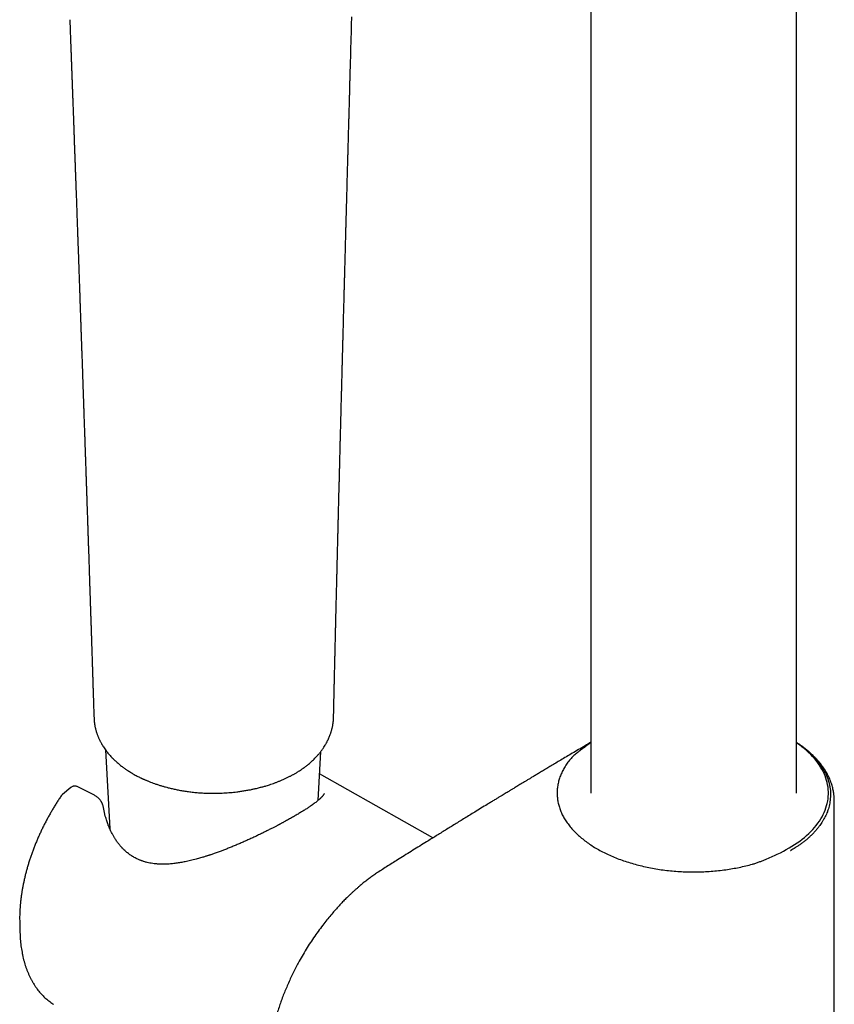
# Model space of a CAD drawing. Header units: millimetres. Extents: x 8 to 937, y 12 to 1913.
# Tile 5 of 25: x 705 to 792, y 548 to 653. Entities that reach past the tile are written whole.
import ezdxf

# ---------------------------------------------------------------- set-up
doc = ezdxf.new("R2010")
doc.units = ezdxf.units.MM

msp = doc.modelspace()

# ---------------------------------------------------------------- linework, layer by layer
at = {"color": 7, "linetype": 'Continuous', "lineweight": 30}
for p, q in [((765.68, 825.78), (765.68, 570.92)), ((787.58, 570.92), (787.58, 825.78)), ((712.69, 578.94), (712.69, 578.91)), ((712.69, 578.92), (712.69, 578.88)), ((738.21, 578.94), (738.21, 578.97)), ((713.93, 575.51), (714.38, 567.09)), ((736.58, 570.13), (736.86, 575.33)), ((765.36, 576.07), (765.36, 576.06)), ((748.82, 566.14), (736.73, 572.95)), ((710.23, 571.52), (709.32, 570.77)), ((710.23, 571.52), (710.24, 571.53)), ((712.73, 570.68), (710.9, 571.6)), ((709.33, 570.77), (709.29, 570.74)), ((791.63, 492.8), (791.63, 570.08)), ((786.98, 564.74), (786.95, 564.77)), ((785.55, 564.41), (785.55, 564.41)), ((704.77, 557.28), (704.79, 556.25))]:
    msp.add_line(p, q, dxfattribs=at)
at = {"color": 7, "linetype": 'Continuous', "lineweight": 30, "flags": 128}
for points in [[(765.68, 576.29), (765.63, 576.26), (765.36, 576.07)], [(785.55, 564.41), (785.88, 564.56), (786.2, 564.73), (786.51, 564.89), (786.82, 565.06), (787.11, 565.24), (787.4, 565.42), (787.68, 565.61), (787.94, 565.8), (788.2, 565.99), (788.45, 566.19), (788.68, 566.4), (788.91, 566.61), (789.13, 566.82), (789.33, 567.03), (789.52, 567.25), (789.71, 567.47), (789.88, 567.7), (790.04, 567.93), (790.18, 568.16), (790.32, 568.39), (790.44, 568.62), (790.55, 568.86), (790.65, 569.1), (790.74, 569.34), (790.81, 569.58), (790.88, 569.82), (790.93, 570.07), (790.96, 570.31), (790.99, 570.56), (791, 570.8), (791, 571.05), (790.99, 571.29), (790.96, 571.54), (790.92, 571.78), (790.87, 572.03), (790.81, 572.27), (790.73, 572.51), (790.65, 572.75), (790.55, 572.99), (790.43, 573.23), (790.31, 573.46), (790.17, 573.69), (790.02, 573.92), (789.86, 574.15), (789.69, 574.38), (789.51, 574.6), (789.32, 574.82), (789.11, 575.03), (788.89, 575.24), (788.67, 575.45), (788.43, 575.65), (788.18, 575.85), (787.92, 576.05), (787.66, 576.24), (787.58, 576.29)]]:
    msp.add_lwpolyline(points, dxfattribs=at)
at = {"color": 7, "linetype": 'Continuous', "lineweight": 30}
for centre, radius, start, end in [((720.35, 557.57), 15.59, 177.9372, 181.0678), ((721.17, 556.56), 16.39, 177.9915, 182.6399)]:
    msp.add_arc(centre, radius, start, end, dxfattribs=at)
for points, knots in [([(710.11, 653.36), (710.11, 653.34), (710.11, 653.26), (710.11, 653.12), (710.12, 652.94), (710.13, 652.8), (710.13, 652.68), (710.14, 652.54), (710.14, 652.34), (710.15, 652.09), (710.16, 651.82), (710.17, 651.52), (710.18, 651.2), (710.2, 650.86), (710.21, 650.49), (710.23, 650.12), (710.24, 649.73), (710.25, 649.33), (710.27, 648.93), (710.28, 648.52), (710.3, 648.16), (710.31, 647.88), (710.31, 647.67), (710.32, 647.49), (710.33, 647.33), (710.33, 647.18), (710.34, 647), (710.35, 646.76), (710.36, 646.46), (710.37, 646.1), (710.39, 645.67), (710.41, 645.2), (710.42, 644.7), (710.46, 643.73), (710.49, 642.85), (710.52, 642.08), (710.53, 641.88), (710.53, 641.7), (710.54, 641.54), (710.54, 641.4), (710.55, 641.29), (710.55, 641.21), (710.55, 641.14), (710.56, 641.06), (710.56, 640.96), (710.56, 640.84), (710.57, 640.69), (710.58, 640.52), (710.58, 640.31), (710.59, 640.06), (710.6, 639.8), (710.61, 639.53), (710.62, 639.27), (710.63, 638.92), (710.65, 638.49), (710.67, 637.98), (710.68, 637.51), (710.7, 637.05), (710.71, 636.69), (710.72, 636.42), (710.73, 636.25), (710.74, 636.07), (710.74, 635.9), (710.75, 635.74), (710.75, 635.6), (710.76, 635.49), (710.76, 635.39), (710.76, 635.31), (710.77, 635.2), (710.77, 635.06), (710.78, 634.87), (710.79, 634.65), (710.8, 634.39), (710.81, 634.11), (710.82, 633.82), (710.83, 633.52), (710.85, 633.02), (710.87, 632.33), (710.9, 631.65), (710.91, 631.19), (710.92, 630.95), (710.93, 630.72), (710.94, 630.52), (710.94, 630.35), (710.95, 630.2), (710.95, 630.08), (710.95, 629.98), (710.96, 629.9), (710.96, 629.82), (710.96, 629.7), (710.97, 629.56), (710.98, 629.33), (710.99, 629.01), (711, 628.63), (711.02, 628.26), (711.03, 627.9), (711.04, 627.53), (711.06, 627.14), (711.07, 626.73), (711.09, 626.28), (711.1, 625.81), (711.12, 625.39), (711.13, 625.04), (711.14, 624.79), (711.15, 624.58), (711.15, 624.42), (711.16, 624.3), (711.16, 624.22), (711.16, 624.15), (711.16, 624.09), (711.17, 624), (711.17, 623.88), (711.18, 623.72), (711.18, 623.52), (711.19, 623.3), (711.2, 623.08), (711.21, 622.84), (711.22, 622.61), (711.22, 622.39), (711.23, 622.09), (711.25, 621.72), (711.26, 621.28), (711.28, 620.86), (711.29, 620.43), (711.3, 620.08), (711.31, 619.8), (711.32, 619.6), (711.33, 619.4), (711.33, 619.22), (711.34, 619.07), (711.34, 618.95), (711.35, 618.87), (711.35, 618.81), (711.35, 618.75), (711.35, 618.67), (711.36, 618.58), (711.36, 618.46), (711.37, 618.31), (711.37, 618.12), (711.38, 617.9), (711.39, 617.66), (711.4, 617.4), (711.41, 617.15), (711.42, 616.89), (711.43, 616.59), (711.44, 616.25), (711.45, 615.87), (711.46, 615.49), (711.48, 615.11), (711.49, 614.75), (711.5, 614.44), (711.51, 614.2), (711.51, 614.02), (711.52, 613.87), (711.52, 613.74), (711.53, 613.62), (711.53, 613.53), (711.53, 613.45), (711.54, 613.38), (711.54, 613.28), (711.54, 613.16), (711.55, 613.01), (711.56, 612.83), (711.56, 612.65), (711.57, 612.45), (711.58, 612.26), (711.58, 612.01), (711.6, 611.68), (711.61, 611.28), (711.62, 610.84), (711.64, 610.34), (711.66, 609.78), (711.68, 609.32), (711.69, 608.98), (711.7, 608.77), (711.7, 608.6), (711.71, 608.45), (711.71, 608.33), (711.71, 608.25), (711.72, 608.18), (711.72, 608.12), (711.72, 608.03), (711.72, 607.93), (711.73, 607.81), (711.73, 607.66), (711.74, 607.49), (711.75, 607.29), (711.75, 607.07), (711.76, 606.84), (711.77, 606.6), (711.78, 606.26), (711.8, 605.84), (711.81, 605.34), (711.83, 604.86), (711.84, 604.42), (711.86, 604), (711.87, 603.65), (711.88, 603.38), (711.89, 603.18), (711.89, 602.99), (711.9, 602.84), (711.9, 602.71), (711.91, 602.59), (711.91, 602.46), (711.92, 602.31), (711.92, 602.11), (711.93, 601.86), (711.94, 601.55), (711.95, 601.22), (711.97, 600.8), (711.98, 600.33), (712, 599.88), (712.01, 599.52), (712.02, 599.26), (712.03, 599), (712.04, 598.75), (712.04, 598.52), (712.05, 598.32), (712.06, 598.15), (712.06, 598.02), (712.06, 597.9), (712.07, 597.78), (712.07, 597.65), (712.08, 597.49), (712.08, 597.32), (712.09, 597.13), (712.1, 596.9), (712.11, 596.63), (712.12, 596.32), (712.13, 596.01), (712.14, 595.69), (712.16, 594.95), (712.19, 594.23), (712.21, 593.54), (712.22, 593.29), (712.22, 593.06), (712.23, 592.86), (712.24, 592.69), (712.24, 592.54), (712.25, 592.43), (712.25, 592.33), (712.25, 592.25), (712.25, 592.17), (712.26, 592.07), (712.26, 591.95), (712.27, 591.8), (712.27, 591.63), (712.28, 591.46), (712.28, 591.28), (712.29, 591.1), (712.3, 590.82), (712.31, 590.45), (712.33, 589.97), (712.34, 589.48), (712.36, 589.07), (712.37, 588.74), (712.38, 588.5), (712.38, 588.25), (712.39, 587.99), (712.4, 587.75), (712.41, 587.54), (712.41, 587.35), (712.42, 587.21), (712.42, 587.11), (712.42, 587.04), (712.43, 586.98), (712.43, 586.91), (712.43, 586.83), (712.43, 586.72), (712.44, 586.6), (712.44, 586.45), (712.45, 586.26), (712.46, 586.05), (712.46, 585.81), (712.47, 585.57), (712.48, 585.33), (712.49, 585.09), (712.5, 584.8), (712.51, 584.45), (712.52, 584.06), (712.53, 583.66), (712.55, 583.25), (712.56, 582.83), (712.57, 582.47), (712.58, 582.18), (712.59, 581.96), (712.6, 581.76), (712.6, 581.62), (712.6, 581.52), (712.61, 581.43), (712.61, 581.33), (712.61, 581.19), (712.62, 581.01), (712.63, 580.79), (712.63, 580.54), (712.64, 580.27), (712.65, 579.97), (712.66, 579.65), (712.68, 579.3), (712.68, 579.06), (712.69, 578.94)], [0, 0, 0, 0, 0.0006365, 0.0033935, 0.0057494, 0.0077043, 0.009258, 0.010417, 0.0134841, 0.0170286, 0.0205968, 0.0245456, 0.028875, 0.0335648, 0.0385206, 0.043598, 0.0487972, 0.0541181, 0.0595608, 0.0651251, 0.0706503, 0.0738424, 0.0766548, 0.0790876, 0.0811407, 0.0830052, 0.0850528, 0.0886596, 0.0927414, 0.0971281, 0.1032656, 0.109704, 0.116443, 0.1234326, 0.1488371, 0.1516828, 0.1544788, 0.1569713, 0.159124, 0.1609368, 0.1624097, 0.1635426, 0.164356, 0.1653194, 0.1666298, 0.1682872, 0.1702914, 0.1726426, 0.1753408, 0.1787095, 0.1823828, 0.1859816, 0.189476, 0.1928661, 0.2001827, 0.2069603, 0.213199, 0.219246, 0.2254753, 0.2278051, 0.2301594, 0.2325383, 0.234923, 0.2370494, 0.2388318, 0.2404908, 0.2416719, 0.2426663, 0.24401, 0.2460101, 0.2484913, 0.2514536, 0.2548969, 0.2588063, 0.2628297, 0.2668191, 0.2707744, 0.2829838, 0.294857, 0.2981876, 0.3014778, 0.3045073, 0.3071967, 0.3095461, 0.3115554, 0.3132247, 0.3144561, 0.3154031, 0.3164638, 0.317956, 0.3198798, 0.3222352, 0.3274281, 0.3325239, 0.3375029, 0.3423652, 0.3472195, 0.3523961, 0.3579176, 0.3639452, 0.3703364, 0.3770912, 0.380947, 0.3842952, 0.3871355, 0.3894677, 0.3908422, 0.3919491, 0.3927885, 0.3934902, 0.3944592, 0.3961764, 0.3984019, 0.4011358, 0.4040062, 0.4071784, 0.4103158, 0.4133923, 0.416408, 0.4193628, 0.4254899, 0.4313377, 0.4369644, 0.4426446, 0.4484137, 0.4511364, 0.4538785, 0.4566326, 0.4591089, 0.4611568, 0.4627763, 0.4637483, 0.4644716, 0.4652709, 0.4662747, 0.467483, 0.4688957, 0.4711081, 0.4736872, 0.4766331, 0.4799453, 0.483414, 0.4868607, 0.4902853, 0.493688, 0.4988827, 0.5040253, 0.5091157, 0.5141539, 0.51914, 0.5240028, 0.5265768, 0.5288879, 0.5309361, 0.5327213, 0.5342436, 0.5355031, 0.5364996, 0.5373873, 0.5386359, 0.5402777, 0.5423127, 0.5447376, 0.5473075, 0.5498705, 0.5524265, 0.5549757, 0.5602944, 0.5655828, 0.5709506, 0.5781161, 0.5856569, 0.5935731, 0.5967092, 0.5994819, 0.6018494, 0.6038116, 0.6053686, 0.6065203, 0.6072204, 0.6080707, 0.6091897, 0.6105774, 0.6122338, 0.6141588, 0.6163526, 0.619076, 0.6221246, 0.6253686, 0.6285474, 0.6316536, 0.6388425, 0.6456096, 0.6519548, 0.6578829, 0.6635462, 0.6690175, 0.6718289, 0.6745859, 0.6770772, 0.679143, 0.6807834, 0.6822049, 0.683946, 0.686026, 0.6884449, 0.6920136, 0.6961312, 0.7007705, 0.705498, 0.7128011, 0.7199503, 0.7235386, 0.7270869, 0.7305951, 0.7340424, 0.7371577, 0.739858, 0.7421432, 0.7438483, 0.7452653, 0.7468319, 0.7486505, 0.7507213, 0.7530441, 0.755619, 0.7584461, 0.7623578, 0.7665665, 0.7707975, 0.7750354, 0.7792801, 0.8006072, 0.8039742, 0.8073223, 0.810395, 0.8131212, 0.815501, 0.8173638, 0.8189403, 0.8202304, 0.8212342, 0.8221643, 0.8234872, 0.8252197, 0.8271675, 0.8294547, 0.8318586, 0.8342564, 0.8366481, 0.8390339, 0.8453944, 0.8517166, 0.8582387, 0.8650921, 0.8683097, 0.8715955, 0.8749494, 0.8783715, 0.8817468, 0.8846787, 0.8871338, 0.8891121, 0.8903319, 0.8912574, 0.8919462, 0.892817, 0.8939535, 0.8953557, 0.8970234, 0.8989569, 0.9014918, 0.9043737, 0.9076018, 0.9109405, 0.9142016, 0.9173853, 0.9204914, 0.9259848, 0.9312178, 0.9361903, 0.9421444, 0.9478207, 0.953305, 0.956447, 0.9595165, 0.9622201, 0.9643937, 0.9653793, 0.9663083, 0.9676609, 0.9694938, 0.9719289, 0.974891, 0.9783802, 0.9819408, 0.9859215, 0.9903223, 0.9951433, 1, 1, 1, 1]), ([(738.23, 578.97), (738.23, 579.08), (738.24, 579.31), (738.25, 579.64), (738.25, 579.96), (738.26, 580.25), (738.27, 580.51), (738.27, 580.74), (738.28, 580.95), (738.28, 581.12), (738.28, 581.27), (738.29, 581.38), (738.29, 581.47), (738.29, 581.55), (738.29, 581.61), (738.29, 581.69), (738.3, 581.8), (738.3, 581.96), (738.31, 582.16), (738.31, 582.38), (738.32, 582.61), (738.32, 582.85), (738.33, 583.1), (738.34, 583.48), (738.35, 583.98), (738.36, 584.58), (738.37, 585.05), (738.38, 585.38), (738.39, 585.59), (738.39, 585.77), (738.39, 585.94), (738.4, 586.09), (738.4, 586.25), (738.41, 586.44), (738.41, 586.68), (738.42, 586.95), (738.43, 587.24), (738.43, 587.54), (738.44, 587.89), (738.45, 588.28), (738.46, 588.72), (738.47, 589.09), (738.48, 589.37), (738.48, 589.56), (738.49, 589.71), (738.49, 589.86), (738.49, 590.02), (738.5, 590.23), (738.5, 590.49), (738.51, 590.8), (738.52, 591.1), (738.53, 591.4), (738.53, 591.71), (738.54, 592.04), (738.55, 592.4), (738.56, 592.73), (738.57, 593.05), (738.57, 593.33), (738.58, 593.6), (738.59, 593.84), (738.59, 594.05), (738.6, 594.22), (738.6, 594.35), (738.6, 594.45), (738.6, 594.56), (738.61, 594.69), (738.61, 594.83), (738.62, 594.99), (738.62, 595.21), (738.63, 595.5), (738.64, 595.85), (738.65, 596.26), (738.66, 596.73), (738.67, 597.26), (738.69, 597.78), (738.7, 598.29), (738.71, 598.72), (738.72, 599.08), (738.72, 599.37), (738.73, 599.64), (738.74, 599.88), (738.74, 600.1), (738.75, 600.3), (738.75, 600.51), (738.76, 600.73), (738.77, 600.99), (738.77, 601.28), (738.78, 601.59), (738.79, 602.04), (738.81, 602.65), (738.82, 603.25), (738.83, 603.67), (738.84, 603.92), (738.85, 604.15), (738.85, 604.36), (738.86, 604.55), (738.86, 604.72), (738.86, 604.88), (738.87, 605.02), (738.87, 605.15), (738.88, 605.3), (738.88, 605.49), (738.89, 605.71), (738.89, 605.96), (738.9, 606.21), (738.91, 606.48), (738.91, 606.77), (738.92, 607.07), (738.93, 607.41), (738.94, 607.78), (738.95, 608.18), (738.96, 608.61), (738.97, 609), (738.98, 609.34), (738.99, 609.64), (739, 609.93), (739, 610.2), (739.01, 610.44), (739.01, 610.63), (739.02, 610.78), (739.02, 610.9), (739.02, 611.02), (739.03, 611.13), (739.03, 611.25), (739.03, 611.42), (739.04, 611.64), (739.05, 611.91), (739.05, 612.2), (739.06, 612.49), (739.07, 612.79), (739.08, 613.12), (739.09, 613.51), (739.1, 613.93), (739.11, 614.37), (739.12, 614.82), (739.14, 615.29), (739.15, 615.76), (739.16, 616.25), (739.17, 616.66), (739.18, 616.98), (739.19, 617.19), (739.19, 617.37), (739.19, 617.52), (739.2, 617.62), (739.2, 617.7), (739.2, 617.77), (739.2, 617.86), (739.21, 617.97), (739.21, 618.12), (739.22, 618.3), (739.22, 618.51), (739.23, 618.73), (739.23, 618.95), (739.24, 619.17), (739.24, 619.39), (739.25, 619.6), (739.26, 619.95), (739.27, 620.41), (739.29, 621), (739.3, 621.61), (739.32, 622.25), (739.33, 622.79), (739.35, 623.23), (739.36, 623.56), (739.36, 623.87), (739.37, 624.16), (739.38, 624.41), (739.38, 624.62), (739.39, 624.79), (739.39, 624.93), (739.4, 625.05), (739.4, 625.18), (739.4, 625.33), (739.41, 625.51), (739.41, 625.71), (739.42, 625.94), (739.43, 626.19), (739.44, 626.74), (739.46, 627.38), (739.48, 628.11), (739.49, 628.66), (739.51, 629.22), (739.52, 629.78), (739.54, 630.34), (739.55, 630.84), (739.56, 631.28), (739.57, 631.66), (739.58, 632.03), (739.59, 632.39), (739.6, 632.72), (739.61, 633.01), (739.62, 633.26), (739.62, 633.46), (739.63, 633.64), (739.63, 633.82), (739.64, 634.02), (739.64, 634.24), (739.65, 634.5), (739.66, 634.78), (739.67, 635.08), (739.68, 635.39), (739.68, 635.73), (739.69, 636.07), (739.7, 636.41), (739.71, 636.75), (739.72, 637.13), (739.73, 637.56), (739.75, 638.04), (739.76, 638.49), (739.77, 638.91), (739.78, 639.3), (739.79, 639.68), (739.8, 640.1), (739.82, 640.56), (739.83, 641.06), (739.84, 641.56), (739.86, 641.99), (739.86, 642.32), (739.87, 642.56), (739.88, 642.76), (739.88, 642.93), (739.89, 643.09), (739.89, 643.26), (739.9, 643.45), (739.9, 643.68), (739.91, 643.94), (739.92, 644.23), (739.93, 644.55), (739.94, 644.91), (739.95, 645.3), (739.96, 645.72), (739.97, 646.15), (739.98, 646.59), (739.99, 647.03), (740.02, 648.01), (740.05, 649.03), (740.08, 650.09), (740.09, 650.63), (740.11, 651.19), (740.13, 651.77), (740.14, 652.38), (740.16, 653), (740.17, 653.43), (740.18, 653.65)], [0, 0, 0, 0, 0.004426, 0.009096, 0.013376, 0.017264, 0.020702, 0.023763, 0.026447, 0.028753, 0.030718, 0.032289, 0.033468, 0.034299, 0.035174, 0.036185, 0.037333, 0.03972, 0.042478, 0.045397, 0.04846, 0.051667, 0.055018, 0.058513, 0.066842, 0.074882, 0.082619, 0.085541, 0.088235, 0.090685, 0.092891, 0.094852, 0.096674, 0.099363, 0.102522, 0.10615, 0.110192, 0.114223, 0.118156, 0.124139, 0.129966, 0.135875, 0.138797, 0.141285, 0.143279, 0.14507, 0.147146, 0.149516, 0.153607, 0.157704, 0.161789, 0.165748, 0.16976, 0.17413, 0.178895, 0.184055, 0.187648, 0.191411, 0.195205, 0.198524, 0.201321, 0.203597, 0.205132, 0.206409, 0.207863, 0.209534, 0.21142, 0.213523, 0.215841, 0.220406, 0.225114, 0.229962, 0.236799, 0.243898, 0.25108, 0.257906, 0.264356, 0.268375, 0.272232, 0.275873, 0.279159, 0.282083, 0.284663, 0.28722, 0.290241, 0.293727, 0.297671, 0.301803, 0.30598, 0.315998, 0.32626, 0.329735, 0.333128, 0.33623, 0.339035, 0.341543, 0.343755, 0.345982, 0.347796, 0.349331, 0.351104, 0.35384, 0.356931, 0.360196, 0.363636, 0.36725, 0.371039, 0.375001, 0.379613, 0.384594, 0.389947, 0.395673, 0.401772, 0.40557, 0.4095, 0.413508, 0.41716, 0.420361, 0.423111, 0.424956, 0.426522, 0.427937, 0.429459, 0.431094, 0.432842, 0.436247, 0.439964, 0.443785, 0.447684, 0.451663, 0.455721, 0.461281, 0.466987, 0.472859, 0.478899, 0.485107, 0.491482, 0.498026, 0.50463, 0.507989, 0.510873, 0.51328, 0.515211, 0.516667, 0.517478, 0.518354, 0.519556, 0.521085, 0.52294, 0.525396, 0.528258, 0.531275, 0.534261, 0.537216, 0.540139, 0.543031, 0.545892, 0.553893, 0.561698, 0.569813, 0.578355, 0.587324, 0.591656, 0.596081, 0.600399, 0.604238, 0.607589, 0.610452, 0.612705, 0.614524, 0.615973, 0.617638, 0.619659, 0.622037, 0.62477, 0.627859, 0.631304, 0.634976, 0.649722, 0.657011, 0.664416, 0.671939, 0.679577, 0.687077, 0.694239, 0.699629, 0.704811, 0.709784, 0.714549, 0.719099, 0.723304, 0.7262, 0.728875, 0.731329, 0.733612, 0.736206, 0.739235, 0.742699, 0.746597, 0.750468, 0.754689, 0.75926, 0.763978, 0.768565, 0.773018, 0.777338, 0.784054, 0.79042, 0.796437, 0.802105, 0.807423, 0.81242, 0.817352, 0.82413, 0.830904, 0.837673, 0.844429, 0.847994, 0.851132, 0.853843, 0.856126, 0.858099, 0.860314, 0.862842, 0.865983, 0.869503, 0.873402, 0.877678, 0.882333, 0.887684, 0.893434, 0.899283, 0.905148, 0.91103, 0.916927, 0.944949, 0.952155, 0.959397, 0.966882, 0.974685, 0.982806, 0.991244, 1, 1, 1, 1]), ([(712.69, 578.88), (712.69, 578.83), (712.7, 578.73), (712.71, 578.59), (712.72, 578.48), (712.73, 578.38), (712.75, 578.28), (712.76, 578.18), (712.78, 578.07), (712.8, 577.96), (712.82, 577.86), (712.85, 577.77), (712.87, 577.66), (712.9, 577.55), (712.93, 577.45), (712.96, 577.36), (713, 577.26), (713.04, 577.15), (713.08, 577.03), (713.13, 576.91), (713.18, 576.79), (713.24, 576.67), (713.29, 576.55), (713.35, 576.44), (713.41, 576.32), (713.49, 576.18), (713.59, 576.01), (713.7, 575.83), (713.83, 575.63), (713.97, 575.45), (714.11, 575.26), (714.25, 575.09), (714.41, 574.92), (714.56, 574.74), (714.71, 574.59), (714.85, 574.46), (714.98, 574.34), (715.11, 574.22), (715.26, 574.09), (715.43, 573.94), (715.6, 573.8), (715.75, 573.69), (715.86, 573.61), (715.96, 573.54), (716.05, 573.47), (716.17, 573.4), (716.31, 573.3), (716.48, 573.19), (716.66, 573.08), (716.78, 573.01), (716.84, 572.98)], [0, 0, 0, 0, 0.018737, 0.039659, 0.056817, 0.071054, 0.082981, 0.096857, 0.113837, 0.129707, 0.142314, 0.154928, 0.170904, 0.188191, 0.202259, 0.214148, 0.228847, 0.246311, 0.265106, 0.280282, 0.299004, 0.319113, 0.336475, 0.352416, 0.369107, 0.393575, 0.419984, 0.449168, 0.480814, 0.516167, 0.544162, 0.573039, 0.605936, 0.63701, 0.664994, 0.689464, 0.713036, 0.733042, 0.75881, 0.789608, 0.818092, 0.843213, 0.858124, 0.872547, 0.886494, 0.902703, 0.923317, 0.948328, 0.977726, 1, 1, 1, 1]), ([(734.41, 573.17), (734.48, 573.21), (734.6, 573.29), (734.76, 573.4), (734.89, 573.49), (734.98, 573.55), (735.06, 573.61), (735.12, 573.65), (735.2, 573.71), (735.31, 573.79), (735.44, 573.9), (735.59, 574.02), (735.75, 574.15), (735.92, 574.31), (736.08, 574.46), (736.24, 574.62), (736.38, 574.77), (736.51, 574.91), (736.63, 575.04), (736.74, 575.17), (736.83, 575.29), (736.93, 575.41), (737.02, 575.54), (737.12, 575.68), (737.22, 575.84), (737.35, 576.03), (737.48, 576.26), (737.59, 576.49), (737.69, 576.69), (737.78, 576.88), (737.85, 577.08), (737.91, 577.24), (737.96, 577.37), (737.98, 577.45), (738.01, 577.54), (738.04, 577.65), (738.06, 577.75), (738.09, 577.84), (738.11, 577.93), (738.13, 578.02), (738.15, 578.13), (738.16, 578.23), (738.18, 578.32), (738.19, 578.41), (738.2, 578.5), (738.21, 578.59), (738.22, 578.7), (738.23, 578.83), (738.23, 578.93), (738.23, 578.98)], [0, 0, 0, 0, 0.029133, 0.053659, 0.073566, 0.088843, 0.099481, 0.108154, 0.11784, 0.138236, 0.161446, 0.184238, 0.213467, 0.243804, 0.275682, 0.305939, 0.333741, 0.358126, 0.382395, 0.408265, 0.426919, 0.447987, 0.470956, 0.494804, 0.51724, 0.550789, 0.59311, 0.629261, 0.659204, 0.690773, 0.717007, 0.750675, 0.76446, 0.775979, 0.788977, 0.805065, 0.821701, 0.835073, 0.846408, 0.86016, 0.876798, 0.892428, 0.90511, 0.916711, 0.93073, 0.94359, 0.959223, 0.978022, 1, 1, 1, 1]), ([(765.68, 576.33), (765.53, 576.24), (765.14, 576.02), (764.53, 575.65), (763.86, 575.26), (763.22, 574.88), (762.62, 574.53), (762.07, 574.2), (761.56, 573.89), (761.08, 573.6), (760.63, 573.33), (760.21, 573.08), (759.83, 572.86), (759.48, 572.65), (759.16, 572.45), (758.86, 572.28), (758.6, 572.11), (758.35, 571.96), (758.11, 571.82), (757.9, 571.69), (757.7, 571.57), (757.53, 571.47), (757.37, 571.37), (757.24, 571.29), (757.11, 571.22), (756.98, 571.14), (756.83, 571.04), (756.64, 570.93), (756.43, 570.81), (756.2, 570.66), (755.93, 570.5), (755.64, 570.32), (755.31, 570.13), (754.97, 569.92), (754.52, 569.64), (753.95, 569.3), (753.15, 568.8), (752.23, 568.24), (751.19, 567.6), (750.17, 566.97), (749.16, 566.34), (748, 565.63), (746.68, 564.81), (745.51, 564.07), (744.62, 563.52), (744.04, 563.15), (743.47, 562.79), (742.97, 562.47), (742.52, 562.17), (742.13, 561.89), (741.76, 561.61), (741.41, 561.34), (741.11, 561.09), (740.85, 560.86), (740.62, 560.66), (740.38, 560.45), (740.14, 560.23), (739.87, 559.97), (739.55, 559.66), (739.19, 559.3), (738.82, 558.9), (738.43, 558.48), (738.03, 558.01), (737.62, 557.52), (737.17, 556.95), (736.7, 556.33), (736.22, 555.66), (735.76, 554.97), (735.31, 554.26), (734.88, 553.54), (734.5, 552.86), (734.17, 552.24), (733.89, 551.67), (733.62, 551.1), (733.36, 550.52), (733.11, 549.94), (732.87, 549.36), (732.66, 548.79), (732.46, 548.21), (732.27, 547.64), (732.1, 547.06), (731.95, 546.52), (731.82, 546), (731.71, 545.52), (731.61, 545.07), (731.54, 544.67), (731.47, 544.29), (731.41, 543.92), (731.36, 543.52), (731.31, 543.1), (731.28, 542.73), (731.25, 542.42), (731.24, 542.21), (731.23, 542.02), (731.22, 541.87), (731.22, 541.75), (731.22, 541.65), (731.21, 541.54), (731.21, 541.41), (731.21, 541.24), (731.21, 541.06), (731.21, 540.86), (731.22, 540.65), (731.23, 540.44), (731.24, 540.22), (731.26, 539.98), (731.28, 539.73), (731.3, 539.5), (731.33, 539.28), (731.36, 539.08), (731.39, 538.87), (731.42, 538.67), (731.46, 538.46), (731.5, 538.24), (731.54, 538.05), (731.58, 537.89), (731.61, 537.76), (731.65, 537.63), (731.68, 537.49), (731.72, 537.37), (731.75, 537.26), (731.78, 537.18), (731.79, 537.12), (731.81, 537.06), (731.84, 536.99), (731.87, 536.88), (731.92, 536.75), (731.97, 536.61), (732.03, 536.45), (732.1, 536.29), (732.17, 536.11), (732.25, 535.93), (732.34, 535.75), (732.44, 535.56), (732.54, 535.37), (732.65, 535.18), (732.77, 534.98), (732.91, 534.77), (733.06, 534.55), (733.22, 534.34), (733.37, 534.15), (733.49, 534.01), (733.58, 533.92), (733.62, 533.87), (733.67, 533.82), (733.71, 533.78), (733.75, 533.74), (733.79, 533.69), (733.85, 533.63), (733.93, 533.56), (734.03, 533.46), (734.16, 533.35), (734.31, 533.22), (734.48, 533.08), (734.68, 532.93), (734.9, 532.78), (735.06, 532.68), (735.14, 532.63)], [0, 0, 0, 0, 0.008988, 0.022721, 0.035815, 0.048269, 0.060083, 0.070637, 0.080621, 0.090036, 0.098882, 0.107158, 0.114471, 0.121273, 0.127565, 0.133346, 0.138616, 0.143375, 0.148027, 0.152252, 0.156083, 0.159519, 0.16256, 0.165206, 0.167458, 0.169911, 0.172915, 0.176473, 0.180586, 0.185253, 0.190475, 0.196252, 0.202583, 0.209387, 0.216213, 0.229489, 0.242588, 0.263478, 0.283903, 0.303862, 0.323591, 0.343594, 0.37209, 0.40116, 0.412751, 0.424391, 0.435533, 0.44609, 0.454155, 0.461866, 0.469193, 0.476077, 0.482524, 0.487289, 0.491808, 0.496434, 0.50131, 0.506437, 0.51342, 0.52082, 0.528639, 0.536882, 0.545554, 0.554688, 0.56428, 0.575684, 0.587115, 0.598541, 0.609988, 0.621479, 0.633012, 0.641688, 0.650386, 0.659105, 0.667844, 0.676602, 0.685378, 0.693984, 0.702244, 0.711277, 0.719886, 0.728065, 0.735808, 0.74311, 0.749967, 0.756396, 0.761641, 0.767343, 0.7735, 0.78011, 0.787171, 0.791044, 0.794488, 0.797496, 0.800071, 0.801789, 0.803267, 0.804974, 0.807077, 0.809793, 0.812957, 0.816295, 0.81972, 0.823233, 0.826831, 0.831183, 0.83553, 0.839517, 0.84312, 0.846907, 0.850414, 0.854081, 0.857916, 0.861918, 0.866236, 0.868504, 0.870901, 0.873428, 0.876086, 0.878633, 0.880686, 0.882293, 0.883454, 0.884213, 0.885779, 0.887884, 0.890528, 0.893714, 0.896964, 0.900422, 0.904074, 0.907923, 0.911973, 0.916219, 0.920319, 0.924078, 0.929246, 0.934503, 0.939979, 0.945498, 0.950588, 0.955223, 0.956801, 0.958256, 0.959589, 0.9608, 0.961892, 0.963196, 0.964941, 0.967127, 0.970167, 0.973784, 0.977977, 0.982748, 0.988095, 0.994021, 1, 1, 1, 1]), ([(787.58, 576.3), (787.69, 576.23), (787.94, 576.07), (788.3, 575.8), (788.66, 575.51), (788.99, 575.22), (789.31, 574.91), (789.61, 574.59), (789.88, 574.27), (790.13, 573.95), (790.35, 573.62), (790.54, 573.29), (790.72, 572.95), (790.87, 572.6), (790.99, 572.25), (791.09, 571.89), (791.16, 571.54), (791.21, 571.19), (791.23, 570.84), (791.22, 570.5), (791.19, 570.16), (791.15, 569.84), (791.08, 569.53), (791, 569.23), (790.9, 568.94), (790.79, 568.67), (790.67, 568.41), (790.53, 568.16), (790.34, 567.83), (790.12, 567.51), (789.86, 567.17), (789.62, 566.89), (789.37, 566.61), (789.11, 566.35), (788.85, 566.11), (788.59, 565.88), (788.31, 565.67), (788.03, 565.46), (787.75, 565.27), (787.4, 565.04), (787.13, 564.88), (786.95, 564.77)], [0, 0, 0, 0, 0.023539, 0.051234, 0.07918, 0.107175, 0.135422, 0.163721, 0.192156, 0.219648, 0.247268, 0.274932, 0.302844, 0.330807, 0.359025, 0.387298, 0.415708, 0.443055, 0.470448, 0.497896, 0.525386, 0.549477, 0.573567, 0.59779, 0.622013, 0.643014, 0.664016, 0.685107, 0.706197, 0.744296, 0.768688, 0.793081, 0.817597, 0.842113, 0.863371, 0.884629, 0.905986, 0.927343, 0.946635, 0.965944, 1, 1, 1, 1]), ([(791.63, 570.08), (791.63, 570.15), (791.63, 570.29), (791.62, 570.48), (791.6, 570.63), (791.58, 570.81), (791.55, 571), (791.51, 571.23), (791.46, 571.47), (791.39, 571.71), (791.32, 571.94), (791.23, 572.18), (791.14, 572.42), (791.03, 572.65), (790.92, 572.88), (790.8, 573.1), (790.67, 573.31), (790.55, 573.51), (790.41, 573.7), (790.26, 573.91), (790.09, 574.13), (789.91, 574.35), (789.71, 574.57), (789.52, 574.77), (789.36, 574.93), (789.21, 575.07), (789.07, 575.2), (788.93, 575.32), (788.82, 575.41), (788.74, 575.48), (788.68, 575.53), (788.6, 575.59), (788.51, 575.66), (788.4, 575.75), (788.27, 575.85), (788.1, 575.98), (787.88, 576.13), (787.7, 576.25), (787.6, 576.31), (787.58, 576.32)], [0, 0, 0, 0, 0.029242, 0.054559, 0.076586, 0.098027, 0.131208, 0.162377, 0.196041, 0.230196, 0.265713, 0.299207, 0.334891, 0.370013, 0.403924, 0.437636, 0.469621, 0.499811, 0.530149, 0.56336, 0.598788, 0.635627, 0.673144, 0.711303, 0.73506, 0.759004, 0.783137, 0.805744, 0.825174, 0.834688, 0.843547, 0.854462, 0.868014, 0.884203, 0.903032, 0.923717, 0.960334, 0.993162, 1, 1, 1, 1]), ([(765.36, 576.06), (765.19, 575.94), (764.9, 575.73), (764.49, 575.42), (764.18, 575.18), (763.95, 574.99), (763.79, 574.84), (763.63, 574.69), (763.54, 574.59), (763.49, 574.54)], [0, 0, 0, 0, 0.250874, 0.437475, 0.624132, 0.71781, 0.811477, 0.90575, 1, 1, 1, 1]), ([(763.49, 574.54), (763.37, 574.39), (763.14, 574.1), (762.86, 573.65), (762.61, 573.2), (762.41, 572.75), (762.26, 572.29), (762.15, 571.83), (762.08, 571.36), (762.06, 570.9), (762.09, 570.43), (762.15, 569.97), (762.27, 569.51), (762.42, 569.05), (762.62, 568.6), (762.86, 568.16), (763.15, 567.73), (763.47, 567.31), (763.84, 566.9), (764.24, 566.5), (764.68, 566.11), (765.15, 565.74), (765.66, 565.38), (766.2, 565.04), (766.77, 564.73), (767.37, 564.42), (768, 564.14), (768.65, 563.88), (769.33, 563.64), (770.02, 563.42), (770.74, 563.23), (771.48, 563.05), (772.23, 562.9), (772.99, 562.77), (773.76, 562.67), (774.54, 562.59), (775.33, 562.54), (776.12, 562.51), (776.91, 562.51), (777.7, 562.53), (778.49, 562.58), (779.28, 562.65), (780.04, 562.74), (780.78, 562.86), (781.5, 562.99), (782.21, 563.15), (782.67, 563.27), (782.9, 563.33)], [0, 0, 0, 0, 0.023268, 0.046537, 0.069081, 0.091642, 0.114186, 0.13673, 0.159292, 0.181836, 0.204318, 0.226817, 0.249299, 0.271657, 0.294031, 0.316389, 0.338743, 0.361114, 0.383469, 0.405823, 0.428194, 0.450548, 0.472709, 0.494887, 0.517047, 0.539206, 0.561383, 0.583544, 0.605699, 0.62787, 0.650025, 0.672182, 0.694355, 0.716512, 0.738613, 0.760732, 0.782834, 0.80493, 0.827042, 0.849137, 0.871236, 0.893352, 0.915452, 0.936575, 0.957726, 0.978877, 1, 1, 1, 1]), ([(733.58, 572.7), (733.62, 572.72), (733.69, 572.76), (733.8, 572.82), (733.91, 572.88), (734.02, 572.94), (734.14, 573.01), (734.27, 573.09), (734.37, 573.15), (734.42, 573.18)], [0, 0, 0, 0, 0.124135, 0.249399, 0.376797, 0.509095, 0.651296, 0.811195, 1, 1, 1, 1]), ([(716.84, 572.98), (716.89, 572.95), (717, 572.88), (717.18, 572.78), (717.37, 572.69), (717.52, 572.61), (717.63, 572.56), (717.71, 572.52), (717.77, 572.49), (717.83, 572.46), (717.89, 572.44), (717.95, 572.41), (718.02, 572.38), (718.11, 572.34), (718.21, 572.3), (718.32, 572.25), (718.49, 572.18), (718.72, 572.09), (719, 571.98), (719.31, 571.87), (719.63, 571.76), (719.97, 571.66), (720.3, 571.57), (720.64, 571.48), (721.02, 571.39), (721.45, 571.29), (721.91, 571.2), (722.39, 571.12), (722.9, 571.05), (723.43, 570.99), (723.98, 570.94), (724.54, 570.91), (725.15, 570.89), (725.81, 570.89), (726.53, 570.92), (727.23, 570.97), (727.84, 571.03), (728.36, 571.1), (728.78, 571.17), (729.18, 571.24), (729.55, 571.31), (729.85, 571.38), (730.11, 571.44), (730.33, 571.5), (730.52, 571.55), (730.7, 571.59), (730.87, 571.64), (731.07, 571.7), (731.3, 571.77), (731.55, 571.85), (731.82, 571.95), (732.11, 572.05), (732.4, 572.17), (732.7, 572.29), (732.99, 572.42), (733.29, 572.56), (733.48, 572.66), (733.58, 572.7)], [0, 0, 0, 0, 0.011035, 0.026003, 0.038828, 0.049519, 0.058084, 0.06236, 0.065809, 0.070392, 0.073764, 0.077921, 0.082864, 0.088591, 0.095102, 0.102395, 0.110469, 0.12915, 0.147379, 0.164826, 0.186973, 0.207729, 0.227101, 0.245662, 0.269158, 0.29399, 0.320156, 0.347658, 0.376496, 0.406124, 0.436881, 0.467744, 0.498551, 0.537669, 0.576694, 0.615643, 0.654528, 0.678942, 0.703247, 0.726121, 0.747118, 0.766235, 0.780098, 0.792769, 0.804247, 0.81453, 0.824283, 0.836037, 0.850044, 0.866308, 0.882842, 0.901112, 0.920075, 0.939441, 0.959214, 0.979399, 1, 1, 1, 1]), ([(710.9, 571.6), (710.86, 571.61), (710.81, 571.64), (710.72, 571.66), (710.65, 571.66), (710.59, 571.66), (710.52, 571.66), (710.43, 571.63), (710.33, 571.59), (710.26, 571.55), (710.23, 571.52)], [0, 0, 0, 0, 0.150305, 0.275361, 0.364743, 0.436168, 0.5353, 0.663895, 0.820454, 1, 1, 1, 1]), ([(709.2, 570.63), (709.15, 570.56), (709.03, 570.38), (708.83, 570.08), (708.6, 569.72), (708.38, 569.35), (708.16, 568.98), (707.95, 568.61), (707.74, 568.23), (707.54, 567.85), (707.34, 567.47), (707.15, 567.08), (706.97, 566.69), (706.79, 566.31), (706.62, 565.92), (706.46, 565.52), (706.31, 565.13), (706.16, 564.74), (706.01, 564.34), (705.88, 563.95), (705.75, 563.56), (705.63, 563.16), (705.52, 562.77), (705.41, 562.38), (705.32, 561.99), (705.23, 561.6), (705.15, 561.21), (705.07, 560.82), (705, 560.44), (704.95, 560.06), (704.9, 559.68), (704.85, 559.3), (704.82, 558.93), (704.79, 558.56), (704.78, 558.3), (704.77, 558.16), (704.77, 558.14)], [0, 0, 0, 0, 0.0161408, 0.0467184, 0.0772954, 0.1078715, 0.1384471, 0.1690226, 0.1995983, 0.2301745, 0.2607517, 0.2913301, 0.3219102, 0.3524923, 0.3830769, 0.4136642, 0.4442548, 0.4748489, 0.5054469, 0.5360492, 0.5666562, 0.5972681, 0.6278853, 0.6585082, 0.6891369, 0.7197719, 0.7504132, 0.7810612, 0.8117159, 0.8423775, 0.873046, 0.9037214, 0.9344034, 0.965092, 0.9957866, 1, 1, 1, 1]), ([(709.28, 570.73), (709.27, 570.72), (709.24, 570.69), (709.21, 570.65), (709.2, 570.63)], [0, 0, 0, 0, 0.301916, 1, 1, 1, 1]), ([(713.71, 569.31), (713.7, 569.37), (713.68, 569.47), (713.64, 569.6), (713.61, 569.7), (713.57, 569.79), (713.54, 569.86), (713.5, 569.93), (713.46, 570.01), (713.4, 570.09), (713.34, 570.18), (713.27, 570.26), (713.2, 570.34), (713.12, 570.41), (713.03, 570.5), (712.89, 570.59), (712.79, 570.65), (712.73, 570.68)], [0, 0, 0, 0, 0.097323, 0.177963, 0.241551, 0.288008, 0.33009, 0.376228, 0.426489, 0.480824, 0.550582, 0.612563, 0.667676, 0.721643, 0.794666, 0.887225, 1, 1, 1, 1]), ([(737.23, 570.87), (737.23, 570.87), (737.23, 570.87), (737.23, 570.87), (737.23, 570.86), (737.23, 570.85), (737.22, 570.83), (737.21, 570.8), (737.19, 570.78), (737.18, 570.75), (737.15, 570.71), (737.13, 570.68), (737.1, 570.64), (737.06, 570.59), (737.01, 570.53), (736.96, 570.48), (736.91, 570.43), (736.87, 570.39), (736.82, 570.34), (736.77, 570.29), (736.69, 570.22), (736.59, 570.14), (736.47, 570.04), (736.33, 569.92), (736.16, 569.8), (735.98, 569.67), (735.77, 569.52), (735.51, 569.35), (735.22, 569.15), (734.89, 568.95), (734.54, 568.74), (734.22, 568.55), (733.96, 568.39), (733.75, 568.28), (733.53, 568.15), (733.32, 568.04), (733.13, 567.93), (732.96, 567.84), (732.82, 567.76), (732.7, 567.7), (732.6, 567.64), (732.51, 567.6), (732.45, 567.56), (732.39, 567.53), (732.32, 567.5), (732.23, 567.45), (732.13, 567.39), (731.95, 567.3), (731.7, 567.17), (731.37, 567.01), (731.01, 566.83), (730.63, 566.64), (730.24, 566.45), (729.83, 566.25), (729.41, 566.06), (729, 565.87), (728.58, 565.69), (728.16, 565.5), (727.74, 565.33), (727.32, 565.15), (726.91, 564.99), (726.52, 564.84), (726.19, 564.71), (725.93, 564.61), (725.71, 564.54), (725.51, 564.47), (725.33, 564.4), (725.17, 564.35), (725.06, 564.31), (724.98, 564.28), (724.91, 564.26), (724.84, 564.24), (724.74, 564.21), (724.61, 564.17), (724.45, 564.12), (724.27, 564.06), (724.05, 564), (723.82, 563.93), (723.46, 563.83), (722.99, 563.71), (722.44, 563.59), (721.92, 563.5), (721.43, 563.42), (720.95, 563.37), (720.49, 563.33), (720.06, 563.32), (719.66, 563.33), (719.29, 563.36), (718.95, 563.4), (718.64, 563.45), (718.38, 563.51), (718.18, 563.56), (718.02, 563.61), (717.89, 563.65), (717.77, 563.69), (717.67, 563.73), (717.56, 563.77), (717.42, 563.83), (717.26, 563.91), (717.08, 564), (716.89, 564.1), (716.7, 564.22), (716.52, 564.34), (716.35, 564.47), (716.19, 564.59), (716.04, 564.73), (715.9, 564.85), (715.79, 564.96), (715.71, 565.04), (715.65, 565.11), (715.58, 565.18), (715.51, 565.26), (715.43, 565.37), (715.32, 565.5), (715.21, 565.64), (715.1, 565.8), (714.97, 565.99), (714.83, 566.22), (714.68, 566.47), (714.57, 566.68), (714.49, 566.84), (714.44, 566.94), (714.4, 567.04), (714.35, 567.14), (714.31, 567.24), (714.27, 567.35), (714.21, 567.48), (714.15, 567.65), (714.08, 567.84), (714.01, 568.07), (713.93, 568.33), (713.85, 568.63), (713.78, 568.96), (713.74, 569.19), (713.71, 569.31)], [0, 0, 0, 0, 0.001947, 0.008594, 0.01473, 0.020353, 0.025947, 0.032367, 0.039191, 0.046755, 0.054086, 0.060507, 0.066234, 0.073832, 0.08081, 0.086972, 0.092169, 0.096505, 0.101185, 0.106545, 0.112589, 0.121701, 0.13149, 0.141654, 0.152192, 0.16311, 0.17441, 0.188468, 0.202904, 0.217617, 0.232599, 0.247845, 0.255568, 0.263363, 0.271231, 0.279145, 0.286423, 0.291771, 0.296465, 0.300507, 0.304046, 0.306863, 0.308958, 0.31053, 0.312706, 0.315661, 0.319355, 0.323401, 0.332713, 0.343154, 0.354717, 0.366215, 0.378467, 0.390786, 0.403106, 0.415419, 0.427717, 0.439988, 0.45222, 0.464412, 0.476514, 0.487907, 0.498438, 0.505034, 0.511243, 0.517067, 0.522506, 0.527462, 0.530549, 0.532832, 0.534428, 0.536482, 0.539284, 0.543073, 0.547705, 0.553178, 0.559492, 0.56663, 0.574017, 0.591296, 0.608375, 0.623706, 0.638828, 0.653705, 0.668111, 0.681729, 0.694583, 0.706697, 0.718085, 0.728767, 0.738735, 0.744598, 0.750185, 0.755298, 0.759372, 0.76256, 0.766732, 0.771917, 0.778112, 0.785315, 0.792978, 0.800706, 0.808505, 0.815429, 0.822414, 0.829459, 0.836418, 0.841155, 0.845122, 0.848318, 0.850789, 0.854393, 0.859026, 0.864691, 0.871126, 0.877566, 0.88396, 0.893913, 0.903744, 0.912946, 0.916995, 0.920823, 0.92443, 0.927815, 0.931005, 0.934738, 0.939351, 0.944847, 0.951556, 0.959244, 0.967919, 0.977594, 0.988282, 1, 1, 1, 1]), ([(782.9, 563.33), (783.02, 563.37), (783.26, 563.44), (783.61, 563.57), (783.95, 563.7), (784.38, 563.89), (784.92, 564.12), (785.34, 564.31), (785.55, 564.41)], [0, 0, 0, 0, 0.125949, 0.251972, 0.37938, 0.506805, 0.753694, 1, 1, 1, 1]), ([(704.8, 555.8), (704.81, 555.71), (704.82, 555.49), (704.84, 555.16), (704.88, 554.81), (704.92, 554.46), (704.98, 554.13), (705.04, 553.8), (705.11, 553.47), (705.18, 553.15), (705.27, 552.84), (705.36, 552.54), (705.46, 552.24), (705.57, 551.95), (705.69, 551.67), (705.81, 551.39), (705.94, 551.12), (706.08, 550.86), (706.23, 550.61), (706.38, 550.37), (706.55, 550.14), (706.71, 549.91), (706.89, 549.7), (707.07, 549.49), (707.26, 549.29), (707.45, 549.1), (707.66, 548.93), (707.86, 548.76), (708.08, 548.6), (708.25, 548.48), (708.35, 548.42), (708.38, 548.4)], [0, 0, 0, 0, 0.029432, 0.06531, 0.101186, 0.137058, 0.172923, 0.20878, 0.244624, 0.280452, 0.31626, 0.352044, 0.387798, 0.423519, 0.4592, 0.494838, 0.530426, 0.565961, 0.601438, 0.636852, 0.672203, 0.707486, 0.742702, 0.777852, 0.812936, 0.84796, 0.882927, 0.917844, 0.952719, 0.98756, 1, 1, 1, 1])]:
    msp.add_open_spline(points, degree=3, knots=knots, dxfattribs=at)

doc.saveas('drawing.dxf')
